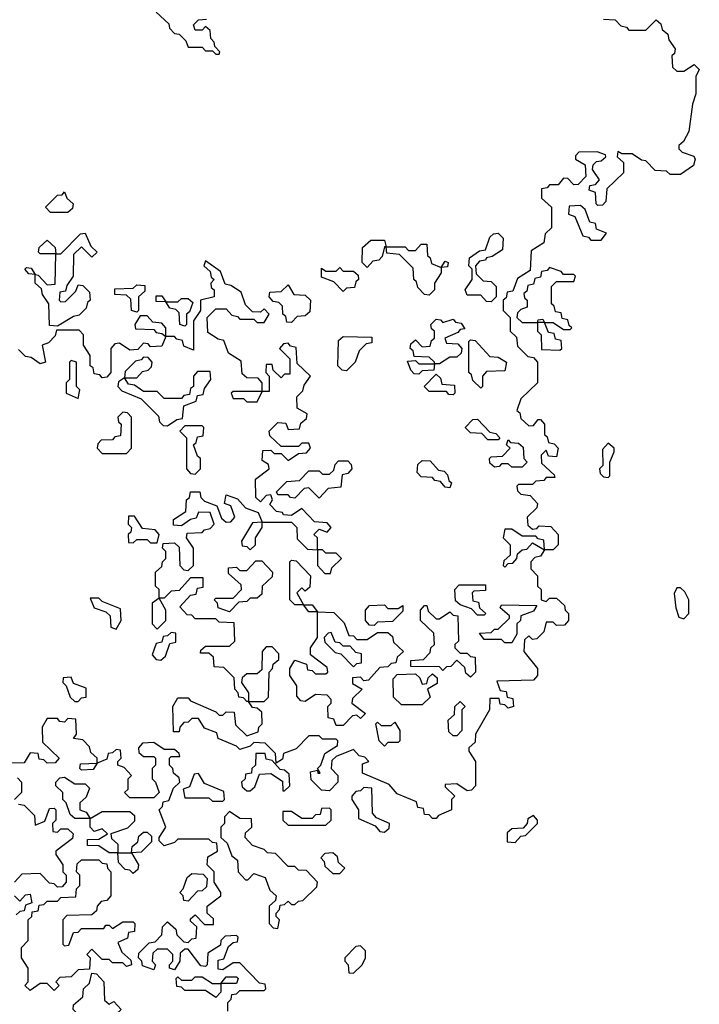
# Model space of a CAD drawing. Extents: x 2776963 to 2884430, y 684484 to 829250.
# Tile 114 of 256: x 2786655 to 2788630, y 782500 to 785360. Entities that reach past the tile are written whole.
import ezdxf

# ---------------------------------------------------------------- set-up
doc = ezdxf.new("R2010")
doc.units = 0

msp = doc.modelspace()

# ---------------------------------------------------------------- linework, layer by layer
at = {"layer": '0CON20XD'}
for points in [[(2787051.7, 785381.7), (2787088.3, 785348.3), (2787090, 785335), (2787105, 785320), (2787118.3, 785318.3), (2787138.3, 785298.3), (2787145, 785280), (2787185, 785280), (2787195, 785270), (2787215, 785270), (2787225, 785260), (2787235, 785260), (2787237, 785267), (2787221.7, 785281.7), (2787220, 785295), (2787210, 785305), (2787208.3, 785328.3), (2787195, 785340), (2787185, 785330), (2787165, 785330), (2787160, 785345), (2787175, 785360), (2787198.3, 785361.7)], [(2788351.7, 785361.7), (2788385, 785360), (2788401.7, 785341.7), (2788418.3, 785338.3), (2788425, 785330), (2788475, 785330), (2788505, 785360), (2788518.3, 785348.3), (2788521.7, 785331.7), (2788538.3, 785318.3), (2788541.7, 785301.7), (2788560, 785275), (2788558.3, 785261.7), (2788550, 785255), (2788551.7, 785221.7), (2788565, 785210), (2788585, 785210), (2788615, 785230), (2788630, 785215), (2788620, 785195), (2788620, 785145), (2788610, 785115), (2788600, 785035), (2788584, 785006), (2788570, 784995), (2788570, 784985), (2788580, 784975), (2788613.6, 784963.6), (2788617.5, 784955), (2788613.3, 784936.7), (2788575, 784910), (2788545, 784910), (2788535, 784920), (2788501.7, 784921.7), (2788475, 784950), (2788461.7, 784951.7), (2788435, 784970), (2788405, 784970), (2788393, 784977), (2788391.7, 784961.7), (2788410, 784945), (2788410, 784915), (2788361.7, 784868.3), (2788358.3, 784831.7), (2788348.3, 784821.7), (2788335, 784820), (2788330, 784825), (2788328.3, 784858.3), (2788310, 784865), (2788311.7, 784878.3), (2788328.3, 784881.7), (2788340, 784895), (2788320, 784925), (2788321.7, 784938.3), (2788331.7, 784948.3)], [(2788331.7, 784948.3), (2788345, 784950), (2788358.3, 784961.7), (2788357, 784967), (2788333.6, 784976.4), (2788280, 784975), (2788270, 784965), (2788270, 784955), (2788298.3, 784938.3), (2788300, 784905), (2788278.3, 784881.7), (2788265, 784880), (2788248.3, 784898.3), (2788235, 784900), (2788220, 784880), (2788195, 784880), (2788188.3, 784871.7), (2788171.7, 784868.3), (2788171.7, 784841.7), (2788200, 784815), (2788200, 784755), (2788181.7, 784738.3), (2788178.3, 784711.7), (2788141.7, 784688.3), (2788138.3, 784631.7), (2788101.7, 784608.3), (2788088.3, 784571.7), (2788071.7, 784568.3), (2788068.3, 784551.7), (2788060, 784545), (2788060, 784515), (2788080, 784495), (2788080, 784455), (2788098.3, 784438.3), (2788101.7, 784411.7), (2788131.7, 784381.7), (2788148.3, 784378.3), (2788160, 784365), (2788160, 784305), (2788111.7, 784258.3), (2788100, 784225), (2788108.3, 784218.3), (2788111.7, 784201.7), (2788135, 784180), (2788148.3, 784181.7), (2788161.7, 784198.3), (2788168.3, 784198.3), (2788180, 784185), (2788180, 784155), (2788188.3, 784148.3), (2788191.7, 784131.7), (2788208.3, 784128.3), (2788220, 784115), (2788215, 784090), (2788191.7, 784091.7), (2788185, 784110), (2788170, 784095), (2788171.7, 784071.7), (2788208.3, 784038.3), (2788210, 784030), (2788185, 784030), (2788178.3, 784021.7), (2788155, 784020), (2788145, 784010), (2788105, 784010), (2788100, 784005), (2788101.7, 783991.7), (2788111.7, 783981.7), (2788138.3, 783978.3), (2788160, 783955), (2788158.3, 783941.7), (2788130, 783915), (2788131.7, 783891.7), (2788145, 783880), (2788158.3, 783881.7), (2788165, 783890), (2788198.3, 783888.3), (2788220, 783865), (2788220, 783835), (2788205, 783820), (2788180, 783820), (2788178.3, 783848.3), (2788161.7, 783851.7), (2788155, 783860), (2788115, 783860), (2788085, 783880), (2788065, 783880), (2788060, 783855), (2788080, 783835), (2788080, 783805), (2788061.7, 783788.3), (2788060, 783775), (2788065, 783770), (2788075, 783780), (2788088.3, 783781.7), (2788100, 783795), (2788101.7, 783808.3), (2788115, 783820), (2788128.3, 783821.7), (2788145, 783840), (2788180, 783820), (2788168.3, 783801.7), (2788151.7, 783798.3), (2788140, 783785), (2788140, 783765), (2788160, 783745), (2788160, 783715), (2788170, 783705), (2788170, 783675), (2788185, 783670), (2788195, 783680), (2788215, 783680), (2788238.3, 783658.3), (2788240, 783645), (2788250, 783635), (2788250, 783615), (2788238.3, 783601.7), (2788215, 783600), (2788205, 783610), (2788185, 783610), (2788178.3, 783581.7), (2788158.3, 783561.7), (2788145, 783560), (2788135, 783570), (2788121.7, 783558.3), (2788120, 783525), (2788160, 783475), (2788160, 783455), (2788148.3, 783441.7), (2788041.7, 783438.3), (2788051.7, 783411.7), (2788068.3, 783408.3), (2788071.7, 783391.7), (2788088.3, 783388.3), (2788090, 783365), (2788075, 783360), (2788065, 783370), (2788051.7, 783371.7), (2788048.3, 783388.3), (2788021.7, 783388.3), (2788020, 783355), (2787980, 783285), (2787978.3, 783261.7), (2787960, 783245), (2787960, 783235), (2787980, 783205), (2787980, 783135), (2787968.3, 783121.7), (2787955, 783120), (2787925, 783140), (2787891.7, 783138.3), (2787891.7, 783131.7), (2787920, 783105), (2787910, 783095), (2787910, 783065), (2787871.7, 783048.3), (2787865, 783040), (2787855, 783040), (2787845, 783050), (2787831.7, 783051.7), (2787828.3, 783068.3), (2787811.7, 783071.7), (2787808.3, 783088.3), (2787751.7, 783111.7), (2787728.3, 783138.3), (2787651.7, 783171.7), (2787651.7, 783198.3), (2787670, 783205), (2787658.3, 783218.3), (2787641.7, 783221.7), (2787625, 783240), (2787575, 783220), (2787561.7, 783208.3), (2787560, 783185), (2787580, 783165), (2787580, 783145), (2787555, 783120), (2787531.7, 783121.7), (2787501.7, 783151.7), (2787500, 783175), (2787520, 783180), (2787521.7, 783171.7), (2787528.3, 783171.7), (2787520, 783185), (2787530, 783195), (2787541.7, 783228.3), (2787578.3, 783251.7), (2787580, 783265), (2787575, 783270), (2787535, 783270), (2787525, 783280), (2787495, 783280), (2787458.3, 783241.7), (2787421.7, 783228.3), (2787418.3, 783211.7), (2787400, 783200), (2787398.3, 783228.3), (2787368.3, 783258.3), (2787335, 783260), (2787325, 783250), (2787295, 783240), (2787285, 783250), (2787231.7, 783271.7), (2787228.3, 783288.3), (2787191.7, 783301.7), (2787175, 783330), (2787155, 783330), (2787145, 783320), (2787131.7, 783318.3), (2787120, 783305), (2787118.3, 783291.7), (2787101.7, 783291.7), (2787100, 783365), (2787115, 783390), (2787145, 783390), (2787151.7, 783381.7), (2787225, 783350), (2787235, 783340), (2787245, 783340), (2787255, 783350), (2787278.3, 783348.3), (2787281.7, 783311.7), (2787315, 783280), (2787348.3, 783291.7), (2787350, 783305), (2787360, 783315), (2787358.3, 783348.3), (2787345, 783360), (2787331.7, 783361.7), (2787320, 783380), (2787365, 783380), (2787378.3, 783391.7), (2787380, 783465), (2787390, 783475), (2787391.7, 783488.3), (2787408.3, 783501.7), (2787408.3, 783518.3), (2787388.3, 783538.3), (2787371.7, 783538.3), (2787360, 783525), (2787358.3, 783471.7), (2787345, 783460), (2787315, 783460), (2787301.7, 783448.3), (2787300, 783435), (2787320, 783405), (2787320, 783380), (2787315, 783380), (2787305, 783390), (2787291.7, 783391.7), (2787290, 783405), (2787280, 783415), (2787278.3, 783448.3), (2787248.3, 783478.3), (2787220, 783480), (2787218.3, 783508.3), (2787205, 783520), (2787180, 783520), (2787181.7, 783528.3), (2787195, 783540), (2787265, 783540), (2787280, 783555), (2787278.3, 783608.3), (2787235, 783610), (2787225, 783620), (2787165, 783620), (2787155, 783630), (2787141.7, 783631.7), (2787120, 783655), (2787151.7, 783688.3), (2787168.3, 783691.7), (2787171.7, 783708.3), (2787188.3, 783711.7), (2787188.3, 783738.3), (2787151.7, 783738.3), (2787118.3, 783701.7), (2787095, 783700), (2787075, 783680), (2787060, 783680), (2787060, 783705), (2787050, 783715), (2787050, 783755), (2787068.3, 783771.7), (2787070, 783785), (2787080, 783795), (2787080, 783815), (2787070, 783825), (2787071.7, 783838.3), (2787105, 783840), (2787118.3, 783828.3), (2787120, 783775), (2787131.7, 783761.7), (2787145, 783760), (2787160, 783775), (2787160, 783825), (2787140, 783855), (2787141.7, 783868.3), (2787185, 783870), (2787191.7, 783878.3), (2787208.3, 783881.7), (2787220, 783895), (2787208.3, 783928.3), (2787175, 783930), (2787168.3, 783911.7), (2787151.7, 783908.3), (2787125, 783890), (2787101.7, 783891.7), (2787101.7, 783908.3), (2787138.3, 783931.7), (2787140, 783965), (2787148.3, 783971.7), (2787151.7, 783988.3), (2787178.3, 783988.3), (2787181.7, 783971.7), (2787191.7, 783961.7), (2787228.3, 783948.3), (2787241.7, 783911.7), (2787255, 783900), (2787268.3, 783901.7), (2787280, 783915), (2787268.3, 783948.3), (2787250, 783955), (2787255, 783980), (2787288.3, 783968.3), (2787311.7, 783941.7), (2787348.3, 783928.3), (2787360, 783900), (2787331.7, 783898.3), (2787300, 783845), (2787301.7, 783831.7), (2787315, 783830), (2787325, 783820), (2787340, 783835), (2787340, 783855), (2787360, 783885), (2787360, 783900), (2787445, 783900), (2787460, 783885), (2787461.7, 783851.7), (2787491.7, 783821.7), (2787520, 783820), (2787520, 783775), (2787541.7, 783751.7), (2787558.3, 783751.7), (2787561.7, 783768.3), (2787590, 783795), (2787575, 783810), (2787545, 783810), (2787535, 783820), (2787520, 783820), (2787520, 783855), (2787510, 783865), (2787525, 783880), (2787548.3, 783871.7), (2787560, 783885), (2787548.3, 783898.3), (2787511.7, 783901.7), (2787475, 783940), (2787445, 783920), (2787421.7, 783921.7), (2787418.3, 783928.3), (2787401.7, 783931.7), (2787381.7, 783951.7), (2787390, 783965), (2787385, 783980), (2787371.7, 783978.3), (2787355, 783960), (2787341.7, 783971.7), (2787340, 784025), (2787380, 784055), (2787378.3, 784068.3), (2787360, 784080), (2787361.7, 784108.3), (2787385, 784110), (2787395, 784100), (2787415, 784100), (2787435, 784080), (2787465, 784100), (2787488.3, 784101.7), (2787500, 784115), (2787495, 784130), (2787475, 784130), (2787465, 784120), (2787415, 784120), (2787381.7, 784151.7), (2787380, 784165), (2787385, 784170)], [(2786795, 784800), (2786745, 784800), (2786730, 784815), (2786765, 784850), (2786778.3, 784851.7), (2786785, 784860), (2786791.7, 784841.7), (2786810, 784825), (2786808.3, 784811.7), (2786795, 784800)], [(2788345, 784720), (2788360, 784740), (2788331.7, 784751.7), (2788328.3, 784768.3), (2788311.7, 784771.7), (2788298.3, 784808.3), (2788285, 784820), (2788251.7, 784818.3), (2788250, 784795), (2788268.3, 784788.3), (2788291.7, 784731.7), (2788308.3, 784728.3), (2788315, 784720), (2788345, 784720)], [(2786765, 784470), (2786741.7, 784471.7), (2786740, 784535), (2786721.7, 784561.7), (2786718.3, 784578.3), (2786700, 784595), (2786700, 784620), (2786681.7, 784621.7), (2786670, 784635), (2786675, 784640), (2786688.3, 784638.3), (2786700, 784620), (2786708.3, 784618.3), (2786735, 784590), (2786758.3, 784591.7), (2786760, 784680), (2786715, 784680), (2786710, 784685), (2786711.7, 784698.3), (2786735, 784720), (2786758.3, 784698.3), (2786760, 784680), (2786775, 784680), (2786831.7, 784738.3), (2786845, 784740), (2786861.7, 784701.7), (2786880, 784685), (2786865, 784670), (2786835, 784700), (2786811.7, 784678.3), (2786810, 784615), (2786791.7, 784588.3), (2786788.3, 784571.7), (2786771.7, 784568.3), (2786770, 784545), (2786775, 784540), (2786788.3, 784541.7), (2786818.3, 784571.7), (2786825, 784590), (2786838.3, 784588.3), (2786858.3, 784568.3), (2786860, 784545), (2786851.7, 784538.3), (2786848.3, 784521.7), (2786828.3, 784501.7), (2786811.7, 784498.3), (2786765, 784470)], [(2788025, 784540), (2788011.7, 784541.7), (2787995, 784560), (2787955, 784560), (2787950, 784575), (2787970, 784605), (2787970, 784635), (2787960, 784645), (2787961.7, 784668.3), (2787991.7, 784688.3), (2788008.3, 784691.7), (2788021.7, 784728.3), (2788031.7, 784738.3), (2788045, 784740), (2788060, 784725), (2788058.3, 784691.7), (2788028.3, 784671.7), (2788011.7, 784668.3), (2788008.3, 784661.7), (2787991.7, 784658.3), (2787980, 784645), (2787981.7, 784621.7), (2788001.7, 784601.7), (2788025, 784600), (2788040, 784585), (2788040, 784555), (2788025, 784540)], [(2787845, 784560), (2787831.7, 784561.7), (2787811.7, 784581.7), (2787808.3, 784598.3), (2787800, 784605), (2787798.3, 784638.3), (2787758.3, 784678.3), (2787721.7, 784681.7), (2787720, 784700), (2787715, 784700), (2787708.3, 784671.7), (2787698.3, 784661.7), (2787681.7, 784658.3), (2787665, 784640), (2787650, 784655), (2787651.7, 784698.3), (2787675, 784720), (2787715, 784720), (2787720, 784700), (2787775, 784700), (2787785, 784690), (2787805, 784690), (2787821.7, 784708.3), (2787838.3, 784708.3), (2787840, 784675), (2787848.3, 784668.3), (2787851.7, 784651.7), (2787880, 784640), (2787891.7, 784658.3), (2787900, 784655), (2787898.3, 784641.7), (2787880, 784640), (2787880, 784625), (2787860, 784595), (2787860, 784575), (2787845, 784560)], [(2787385, 784170), (2787405, 784190), (2787428.3, 784188.3), (2787435, 784170), (2787468.3, 784171.7), (2787471.7, 784188.3), (2787488.3, 784201.7), (2787490, 784215), (2787461.7, 784231.7), (2787460, 784265), (2787478.3, 784281.7), (2787481.7, 784298.3), (2787500, 784325), (2787461.7, 784361.7), (2787458.3, 784408.3), (2787441.7, 784411.7), (2787435, 784420), (2787421.7, 784418.3), (2787410, 784405), (2787440, 784375), (2787440, 784330), (2787425, 784330), (2787415, 784320), (2787391.7, 784341.7), (2787388.3, 784358.3), (2787371.7, 784358.3), (2787370, 784335), (2787380, 784325), (2787380, 784280), (2787360, 784280), (2787360, 784305), (2787348.3, 784318.3), (2787315, 784320), (2787301.7, 784331.7), (2787298.3, 784368.3), (2787261.7, 784391.7), (2787248.3, 784428.3), (2787231.7, 784431.7), (2787201.7, 784451.7), (2787200, 784495), (2787225, 784520), (2787255, 784520), (2787271.7, 784501.7), (2787288.3, 784498.3), (2787295, 784490), (2787335, 784490), (2787345, 784480), (2787365, 784480), (2787380, 784505), (2787365, 784520), (2787355, 784510), (2787331.7, 784511.7), (2787311.7, 784531.7), (2787298.3, 784568.3), (2787268.3, 784588.3), (2787251.7, 784591.7), (2787238.3, 784628.3), (2787195, 784660), (2787190, 784645), (2787208.3, 784628.3), (2787211.7, 784611.7), (2787220, 784605), (2787210, 784595), (2787211.7, 784581.7), (2787220, 784575), (2787220, 784555), (2787180, 784545), (2787180, 784515), (2787160, 784485), (2787160, 784400), (2787131.7, 784411.7), (2787128.3, 784428.3), (2787111.7, 784431.7), (2787105, 784440), (2787080, 784440), (2787080, 784465), (2787068.3, 784478.3), (2787041.7, 784481.7), (2787025, 784500), (2787005, 784500), (2786990, 784475), (2786991.7, 784461.7), (2787045, 784460), (2787051.7, 784451.7), (2787068.3, 784448.3), (2787080, 784440), (2787068.3, 784411.7), (2787035, 784410), (2787028.3, 784418.3), (2787015, 784420), (2786998.3, 784401.7), (2786975, 784400), (2786945, 784420), (2786931.7, 784418.3), (2786920, 784405), (2786920, 784335), (2786908.3, 784321.7), (2786895, 784320), (2786888.3, 784328.3), (2786871.7, 784331.7), (2786868.3, 784348.3), (2786860, 784355), (2786860, 784385), (2786840, 784415), (2786840, 784445), (2786828.3, 784458.3), (2786761.7, 784458.3), (2786758.3, 784441.7), (2786738.3, 784421.7), (2786720, 784415), (2786730, 784365), (2786715, 784360), (2786688.3, 784378.3), (2786671.7, 784381.7), (2786651.7, 784401.7)], [(2787595, 784570), (2787568.3, 784598.3), (2787531.7, 784611.7), (2787531.7, 784638.3), (2787545, 784630), (2787575, 784630), (2787585, 784640), (2787595, 784630), (2787625, 784630), (2787638.3, 784618.3), (2787640, 784605), (2787631.7, 784598.3), (2787628.3, 784581.7), (2787605, 784580), (2787595, 784570)], [(2788255, 784460), (2788260, 784465), (2788251.7, 784471.7), (2788248.3, 784488.3), (2788231.7, 784491.7), (2788228.3, 784508.3), (2788211.7, 784511.7), (2788208.3, 784528.3), (2788200, 784535), (2788200, 784585), (2788215, 784600), (2788265, 784600), (2788270, 784615), (2788265, 784620), (2788235, 784620), (2788228.3, 784628.3), (2788195, 784640), (2788188.3, 784631.7), (2788171.7, 784628.3), (2788168.3, 784611.7), (2788151.7, 784608.3), (2788148.3, 784591.7), (2788131.7, 784588.3), (2788128.3, 784571.7), (2788120, 784565), (2788121.7, 784551.7), (2788130, 784545), (2788130, 784525), (2788111.7, 784518.3), (2788101.7, 784508.3), (2788100, 784495), (2788115, 784480), (2788160, 784480), (2788161.7, 784488.3), (2788175, 784490), (2788180, 784480), (2788205, 784480), (2788235, 784460), (2788255, 784460)], [(2786995, 784510), (2786980, 784515), (2786978.3, 784548.3), (2786965, 784560), (2786931.7, 784561.7), (2786931.7, 784578.3), (2786985, 784580), (2786995, 784590), (2787018.3, 784588.3), (2787018.3, 784571.7), (2787000, 784555), (2787000, 784515), (2786995, 784510)], [(2787445, 784480), (2787431.7, 784481.7), (2787428.3, 784498.3), (2787420, 784505), (2787418.3, 784528.3), (2787408.3, 784538.3), (2787391.7, 784541.7), (2787380, 784555), (2787381.7, 784568.3), (2787415, 784570), (2787435, 784590), (2787451.7, 784561.7), (2787485, 784560), (2787500, 784545), (2787498.3, 784511.7), (2787485, 784500), (2787461.7, 784498.3), (2787445, 784480)], [(2787135, 784470), (2787120, 784475), (2787118.3, 784508.3), (2787108.3, 784518.3), (2787091.7, 784521.7), (2787080, 784540), (2787051.7, 784541.7), (2787051.7, 784558.3), (2787068.3, 784558.3), (2787080, 784540), (2787115, 784540), (2787125, 784550), (2787145, 784550), (2787158.3, 784538.3), (2787148.3, 784511.7), (2787140, 784505), (2787140, 784475), (2787135, 784470)], [(2787815, 784330), (2787801.7, 784331.7), (2787791.7, 784341.7), (2787781.7, 784368.3), (2787805, 784370), (2787815, 784360), (2787860, 784360), (2787860, 784365), (2787845, 784380), (2787801.7, 784381.7), (2787798.3, 784398.3), (2787790, 784405), (2787791.7, 784418.3), (2787805, 784430), (2787825, 784410), (2787848.3, 784411.7), (2787851.7, 784428.3), (2787860, 784435), (2787860, 784455), (2787851.7, 784461.7), (2787850, 784475), (2787865, 784490), (2787878.3, 784488.3), (2787885, 784480), (2787915, 784490), (2787921.7, 784481.7), (2787938.3, 784478.3), (2787948.3, 784461.7), (2787935, 784460), (2787928.3, 784451.7), (2787890, 784435), (2787895, 784420), (2787928.3, 784418.3), (2787940, 784405), (2787938.3, 784391.7), (2787925, 784380), (2787905, 784380), (2787875, 784360), (2787860, 784360), (2787858.3, 784341.7), (2787825, 784340), (2787815, 784330)], [(2788225, 784400), (2788230, 784405), (2788228.3, 784428.3), (2788211.7, 784431.7), (2788208.3, 784448.3), (2788191.7, 784451.7), (2788180, 784480), (2788160, 784480), (2788160, 784455), (2788170, 784445), (2788171.7, 784401.7), (2788225, 784400)], [(2787605, 784340), (2787591.7, 784341.7), (2787580, 784355), (2787581.7, 784428.3), (2787595, 784440), (2787678.3, 784438.3), (2787678.3, 784421.7), (2787661.7, 784418.3), (2787641.7, 784398.3), (2787630, 784365), (2787605, 784340)], [(2787995, 784290), (2787971.7, 784311.7), (2787968.3, 784328.3), (2787960, 784335), (2787960, 784425), (2787965, 784430), (2787978.3, 784428.3), (2788021.7, 784381.7), (2788045, 784380), (2788070, 784365), (2788065, 784340), (2788011.7, 784338.3), (2788000, 784325), (2788000, 784295), (2787995, 784290)], [(2786825, 784260), (2786830, 784285), (2786820, 784295), (2786820, 784365), (2786805, 784370), (2786800, 784365), (2786800, 784315), (2786790, 784305), (2786790, 784275), (2786825, 784260)], [(2786995, 784320), (2787011.7, 784338.3), (2787028.3, 784341.7), (2787038.3, 784351.7), (2787040, 784365), (2787028.3, 784378.3), (2787015, 784380), (2787008.3, 784371.7), (2786991.7, 784368.3), (2786961.7, 784338.3), (2786960, 784320), (2786995, 784320)], [(2787085, 784180), (2787111.7, 784198.3), (2787128.3, 784201.7), (2787131.7, 784238.3), (2787168.3, 784251.7), (2787171.7, 784268.3), (2787188.3, 784271.7), (2787191.7, 784288.3), (2787210, 784315), (2787208.3, 784338.3), (2787171.7, 784338.3), (2787160, 784325), (2787160, 784295), (2787151.7, 784288.3), (2787148.3, 784271.7), (2787131.7, 784268.3), (2787125, 784260), (2787075, 784260), (2787055, 784280), (2787015, 784280), (2786988.3, 784298.3), (2786971.7, 784301.7), (2786960, 784320), (2786941.7, 784308.3), (2786940, 784295), (2786951.7, 784281.7), (2787008.3, 784258.3), (2787058.3, 784208.3), (2787061.7, 784191.7), (2787071.7, 784181.7), (2787085, 784180)], [(2787915, 784270), (2787901.7, 784271.7), (2787895, 784280), (2787845, 784280), (2787830, 784295), (2787865, 784330), (2787878.3, 784318.3), (2787881.7, 784301.7), (2787918.3, 784298.3), (2787920, 784275), (2787915, 784270)], [(2787345, 784250), (2787360, 784280), (2787275, 784280), (2787270, 784275), (2787275, 784260), (2787305, 784260), (2787315, 784250), (2787345, 784250)], [(2786965, 784100), (2786980, 784115), (2786980, 784205), (2786968.3, 784218.3), (2786955, 784220), (2786940, 784205), (2786941.7, 784191.7), (2786950, 784185), (2786948.3, 784151.7), (2786931.7, 784148.3), (2786925, 784140), (2786891.7, 784138.3), (2786881.7, 784128.3), (2786880, 784115), (2786895, 784100), (2786965, 784100)], [(2788045, 784140), (2788015, 784140), (2787998.3, 784158.3), (2787965, 784160), (2787950, 784175), (2787971.7, 784198.3), (2787985, 784200), (2788021.7, 784161.7), (2788038.3, 784158.3), (2788050, 784145), (2788045, 784140)], [(2787165, 784040), (2787180, 784055), (2787180, 784085), (2787171.7, 784091.7), (2787160, 784125), (2787168.3, 784131.7), (2787171.7, 784148.3), (2787188.3, 784151.7), (2787190, 784175), (2787185, 784180), (2787135, 784180), (2787120, 784165), (2787140, 784145), (2787140, 784055), (2787151.7, 784041.7), (2787165, 784040)], [(2788115, 784060), (2788085, 784060), (2788075, 784070), (2788055, 784070), (2788048.3, 784061.7), (2788035, 784060), (2788021.7, 784071.7), (2788020, 784085), (2788025, 784090), (2788058.3, 784091.7), (2788080, 784115), (2788070, 784125), (2788075, 784140), (2788081.7, 784131.7), (2788105, 784130), (2788118.3, 784118.3), (2788120, 784085), (2788130, 784075), (2788115, 784060)], [(2788365, 784030), (2788370, 784035), (2788370, 784075), (2788382.5, 784105), (2788382.5, 784115), (2788365, 784130), (2788348.3, 784111.7), (2788350, 784065), (2788340, 784055), (2788341.7, 784041.7), (2788351.7, 784031.7), (2788365, 784030)], [(2787525, 783970), (2787495, 784000), (2787481.7, 783998.3), (2787455, 783970), (2787441.7, 783971.7), (2787435, 783980), (2787405, 783980), (2787401.7, 783988.3), (2787431.7, 784018.3), (2787468.3, 784021.7), (2787495, 784050), (2787525, 784050), (2787535, 784040), (2787555, 784040), (2787568.3, 784051.7), (2787571.7, 784068.3), (2787581.7, 784078.3), (2787608.3, 784078.3), (2787618.3, 784068.3), (2787620, 784055), (2787608.3, 784041.7), (2787591.7, 784038.3), (2787588.3, 784001.7), (2787551.7, 783998.3), (2787525, 783970)], [(2787905, 784000), (2787891.7, 784001.7), (2787878.3, 784018.3), (2787861.7, 784021.7), (2787855, 784030), (2787821.7, 784031.7), (2787810, 784045), (2787811.7, 784068.3), (2787825, 784080), (2787848.3, 784078.3), (2787871.7, 784051.7), (2787888.3, 784048.3), (2787898.3, 784038.3), (2787901.7, 784021.7), (2787910, 784015), (2787905, 784000)], [(2787055, 783840), (2787060, 783865), (2787048.3, 783878.3), (2787011.7, 783881.7), (2786988.3, 783918.3), (2786971.7, 783918.3), (2786970, 783895), (2786980, 783885), (2786978.3, 783871.7), (2786970, 783865), (2786971.7, 783841.7), (2786985, 783840), (2786995, 783850), (2787025, 783850), (2787035, 783840), (2787055, 783840)], [(2787265, 783640), (2787231.7, 783651.7), (2787230, 783665), (2787220, 783675), (2787225, 783680), (2787275, 783680), (2787300, 783705), (2787298.3, 783718.3), (2787261.7, 783751.7), (2787261.7, 783768.3), (2787285, 783770), (2787295, 783760), (2787315, 783760), (2787341.7, 783788.3), (2787358.3, 783788.3), (2787390, 783755), (2787388.3, 783741.7), (2787360, 783715), (2787358.3, 783691.7), (2787345, 783680), (2787325, 783680), (2787315, 783670), (2787291.7, 783668.3), (2787265, 783640)], [(2787595, 783310), (2787575, 783310), (2787568.3, 783328.3), (2787551.7, 783331.7), (2787550, 783365), (2787560, 783375), (2787560, 783385), (2787548.3, 783398.3), (2787515, 783400), (2787485, 783380), (2787471.7, 783381.7), (2787460, 783395), (2787460, 783425), (2787440, 783455), (2787440, 783475), (2787455, 783500), (2787488.3, 783488.3), (2787491.7, 783471.7), (2787505, 783470), (2787515, 783460), (2787545, 783460), (2787550, 783465), (2787548.3, 783478.3), (2787500, 783515), (2787500, 783535), (2787520, 783565), (2787520, 783640), (2787495, 783640), (2787480, 783660), (2787455, 783660), (2787440, 783675), (2787440, 783785), (2787445, 783790), (2787458.3, 783788.3), (2787500, 783745), (2787498.3, 783711.7), (2787485, 783700), (2787475, 783710), (2787460, 783695), (2787480, 783660), (2787505, 783660), (2787520, 783640), (2787568.3, 783638.3), (2787598.3, 783608.3), (2787611.7, 783571.7), (2787625, 783570), (2787635, 783560), (2787665, 783560), (2787695, 783580), (2787725, 783580), (2787738.3, 783568.3), (2787741.7, 783551.7), (2787770, 783525), (2787751.7, 783508.3), (2787748.3, 783491.7), (2787735, 783490), (2787725, 783480), (2787701.7, 783478.3), (2787668.3, 783441.7), (2787655, 783440), (2787645, 783450), (2787621.7, 783448.3), (2787621.7, 783431.7), (2787650, 783415), (2787621.7, 783388.3), (2787620, 783375), (2787660, 783345), (2787645, 783330), (2787635, 783340), (2787621.7, 783338.3), (2787595, 783310)], [(2788005, 783630), (2787985, 783630), (2787968.3, 783648.3), (2787935, 783660), (2787921.7, 783671.7), (2787920, 783705), (2787931.7, 783718.3), (2788008.3, 783718.3), (2788008.3, 783701.7), (2787975, 783700), (2787970, 783695), (2787971.7, 783671.7), (2787988.3, 783668.3), (2787991.7, 783651.7), (2788010, 783635), (2788005, 783630)], [(2788585, 783620), (2788600, 783635), (2788600, 783675), (2788588.3, 783698.3), (2788575, 783710), (2788565, 783710), (2788557, 783693), (2788561.7, 783651.7), (2788570, 783625), (2788585, 783620)], [(2786935, 783590), (2786950, 783615), (2786948.3, 783648.3), (2786895, 783670), (2786885, 783680), (2786860, 783680), (2786871.7, 783651.7), (2786905, 783640), (2786918.3, 783628.3), (2786920, 783595), (2786935, 783590)], [(2787055, 783590), (2787080, 783615), (2787080, 783645), (2787060, 783680), (2787040, 783665), (2787040, 783605), (2787055, 783590)], [(2787685, 783600), (2787671.7, 783601.7), (2787660, 783615), (2787660, 783645), (2787671.7, 783658.3), (2787715, 783660), (2787725, 783650), (2787755, 783650), (2787768.3, 783658.3), (2787768.3, 783641.7), (2787738.3, 783611.7), (2787695, 783610), (2787685, 783600)], [(2787965, 783450), (2787951.7, 783461.7), (2787948.3, 783478.3), (2787925, 783500), (2787908.3, 783481.7), (2787895, 783480), (2787885, 783470), (2787875, 783480), (2787791.7, 783481.7), (2787791.7, 783498.3), (2787828.3, 783501.7), (2787848.3, 783521.7), (2787850, 783535), (2787860, 783545), (2787858.3, 783578.3), (2787820, 783615), (2787820, 783645), (2787831.7, 783658.3), (2787838.3, 783658.3), (2787841.7, 783641.7), (2787865, 783620), (2787875, 783620), (2787905, 783640), (2787915, 783630), (2787928.3, 783628.3), (2787930, 783555), (2787920, 783545), (2787920, 783535), (2787935, 783520), (2787955, 783520), (2787965, 783510), (2787978.3, 783508.3), (2787980, 783465), (2787965, 783450)], [(2788085, 783550), (2788065, 783550), (2788055, 783560), (2788005, 783560), (2787991.7, 783578.3), (2788025, 783580), (2788035, 783590), (2788045, 783590), (2788078.3, 783621.7), (2788078.3, 783628.3), (2788051.7, 783651.7), (2788055, 783660), (2788158.3, 783658.3), (2788148.3, 783641.7), (2788111.7, 783628.3), (2788110, 783615), (2788100, 783605), (2788100, 783575), (2788085, 783550)], [(2787065, 783500), (2787078.3, 783511.7), (2787091.7, 783548.3), (2787108.3, 783551.7), (2787108.3, 783578.3), (2787095, 783580), (2787085, 783570), (2787071.7, 783568.3), (2787068.3, 783551.7), (2787051.7, 783548.3), (2787040, 783515), (2787051.7, 783501.7), (2787065, 783500)], [(2787625, 783480), (2787635, 783490), (2787648.3, 783491.7), (2787648.3, 783518.3), (2787631.7, 783521.7), (2787615, 783540), (2787595, 783540), (2787585, 783550), (2787571.7, 783551.7), (2787560, 783580), (2787551.7, 783578.3), (2787540, 783565), (2787541.7, 783551.7), (2787571.7, 783521.7), (2787588.3, 783518.3), (2787625, 783480)], [(2786825, 783380), (2786835, 783390), (2786848.3, 783391.7), (2786848.3, 783418.3), (2786811.7, 783431.7), (2786805, 783450), (2786781.7, 783448.3), (2786780, 783435), (2786790, 783425), (2786801.7, 783391.7), (2786815, 783380), (2786825, 783380)], [(2787825, 783370), (2787765, 783370), (2787741.7, 783391.7), (2787740, 783445), (2787751.7, 783458.3), (2787805, 783460), (2787818.3, 783448.3), (2787825, 783430), (2787838.3, 783431.7), (2787841.7, 783448.3), (2787855, 783460), (2787868.3, 783448.3), (2787868.3, 783431.7), (2787840, 783415), (2787848.3, 783391.7), (2787825, 783370)], [(2787925, 783280), (2787915, 783280), (2787901.7, 783291.7), (2787900, 783325), (2787918.3, 783341.7), (2787920, 783365), (2787935, 783380), (2787950, 783365), (2787940, 783355), (2787940, 783295), (2787925, 783280)], [(2787260, 782480), (2787260, 782505), (2787270, 782515), (2787271.7, 782528.3), (2787285, 782530), (2787295, 782540), (2787365, 782540), (2787370, 782545), (2787368.3, 782558.3), (2787351.7, 782561.7), (2787295, 782620), (2787275, 782620), (2787245, 782600), (2787231.7, 782601.7), (2787231.7, 782628.3), (2787248.3, 782631.7), (2787261.7, 782668.3), (2787275, 782680), (2787288.3, 782681.7), (2787290, 782695), (2787285, 782700), (2787251.7, 782698.3), (2787240, 782685), (2787238.3, 782671.7), (2787201.7, 782648.3), (2787200, 782615), (2787195, 782610), (2787181.7, 782611.7), (2787145, 782660), (2787135, 782660), (2787121.7, 782648.3), (2787120, 782625), (2787105, 782600), (2787090, 782605), (2787090, 782615), (2787100, 782625), (2787100, 782645), (2787085, 782660), (2787055, 782660), (2787041.7, 782648.3), (2787040, 782625), (2787050, 782615), (2787045, 782600), (2787011.7, 782611.7), (2787010, 782625), (2787000, 782635), (2787001.7, 782648.3), (2787031.7, 782678.3), (2787048.3, 782681.7), (2787068.3, 782701.7), (2787070, 782725), (2787085, 782740), (2787108.3, 782718.3), (2787111.7, 782701.7), (2787131.7, 782681.7), (2787145, 782680), (2787155, 782690), (2787168.3, 782691.7), (2787170, 782725), (2787151.7, 782741.7), (2787151.7, 782748.3), (2787165, 782760), (2787191.7, 782731.7), (2787218.3, 782731.7), (2787218.3, 782748.3), (2787200, 782765), (2787200, 782785), (2787240, 782815), (2787240, 782825), (2787220, 782855), (2787220, 782885), (2787200, 782905), (2787201.7, 782928.3), (2787230, 782945), (2787228.3, 782968.3), (2787215, 782970), (2787205, 782980), (2787115, 782980), (2787105, 782970), (2787075, 782960), (2787060, 782975), (2787060, 782985), (2787080, 783015), (2787060, 783065), (2787070, 783075), (2787071.7, 783088.3), (2787088.3, 783091.7), (2787101.7, 783128.3), (2787120, 783145), (2787118.3, 783158.3), (2787101.7, 783171.7), (2787100, 783185), (2787090, 783195), (2787090, 783215), (2787095, 783220), (2787120, 783220), (2787118.3, 783228.3), (2787105, 783240), (2787075, 783240), (2787045, 783260), (2787011.7, 783258.3), (2787000, 783245), (2787001.7, 783231.7), (2787015, 783220), (2787045, 783220), (2787050, 783215), (2787050, 783195), (2787040, 783185), (2787040, 783155), (2787050, 783145), (2787060, 783115), (2787045, 783100), (2786975, 783100), (2786960, 783115), (2786970, 783125), (2786970, 783155), (2786980, 783165), (2786958.3, 783188.3), (2786940, 783195), (2786940, 783205), (2786950, 783215), (2786948.3, 783238.3), (2786935, 783240), (2786925, 783230), (2786911.7, 783228.3), (2786908.3, 783211.7), (2786880, 783200), (2786868.3, 783181.7), (2786835, 783180), (2786830, 783185), (2786831.7, 783198.3), (2786880, 783200), (2786880, 783215), (2786861.7, 783231.7), (2786858.3, 783248.3), (2786838.3, 783268.3), (2786811.7, 783271.7), (2786820, 783285), (2786818.3, 783328.3), (2786795, 783330), (2786785, 783320), (2786771.7, 783321.7), (2786765, 783330), (2786735, 783330), (2786720, 783305), (2786721.7, 783261.7), (2786770, 783215), (2786758.3, 783201.7), (2786735, 783200), (2786725, 783210), (2786711.7, 783211.7), (2786708.3, 783228.3), (2786685, 783230), (2786668.3, 783201.7), (2786595, 783200)], [(2787715, 783250), (2787700, 783265), (2787690, 783315), (2787695, 783320), (2787705, 783310), (2787735, 783310), (2787745, 783320), (2787760, 783295), (2787760, 783265), (2787755, 783260), (2787725, 783260), (2787715, 783250)], [(2787425, 783120), (2787440, 783135), (2787438.3, 783168.3), (2787425, 783180), (2787411.7, 783181.7), (2787388.3, 783208.3), (2787371.7, 783211.7), (2787368.3, 783228.3), (2787341.7, 783228.3), (2787340, 783195), (2787330, 783185), (2787328.3, 783171.7), (2787311.7, 783168.3), (2787310, 783155), (2787300, 783145), (2787301.7, 783131.7), (2787315, 783120), (2787325, 783120), (2787338.3, 783131.7), (2787351.7, 783168.3), (2787385, 783170), (2787418.3, 783148.3), (2787420, 783120), (2787425, 783120)], [(2786648.3, 783158.3), (2786660, 783145), (2786660, 783115), (2786640, 783095)], [(2786985, 782880), (2786975, 782890), (2786961.7, 782891.7), (2786941.7, 782911.7), (2786940, 782940), (2786915, 782940), (2786885, 782960), (2786851.7, 782961.7), (2786851.7, 782978.3), (2786885, 782980), (2786910, 782995), (2786895, 783010), (2786871.7, 783001.7), (2786860, 783015), (2786860, 783040), (2786815, 783040), (2786801.7, 783051.7), (2786790, 783085), (2786780, 783095), (2786780, 783115), (2786760, 783135), (2786760, 783145), (2786771.7, 783158.3), (2786785, 783160), (2786815, 783140), (2786845, 783140), (2786858.3, 783128.3), (2786848.3, 783101.7), (2786830, 783085), (2786830, 783065), (2786848.3, 783058.3), (2786860, 783040), (2786895, 783060), (2786975, 783060), (2786988.3, 783048.3), (2786988.3, 783031.7), (2786968.3, 783011.7), (2786920, 782995), (2786921.7, 782981.7), (2786940, 782965), (2786940, 782940), (2786980, 782940), (2786981.7, 782958.3), (2786998.3, 782971.7), (2787001.7, 782988.3), (2787015, 783000), (2787025, 783000), (2787038.3, 782988.3), (2787038.3, 782971.7), (2787008.3, 782941.7), (2786980, 782940), (2787000, 782905), (2786998.3, 782891.7), (2786985, 782880)], [(2787245, 783090), (2787250, 783095), (2787248.3, 783118.3), (2787191.7, 783141.7), (2787175, 783170), (2787161.7, 783168.3), (2787148.3, 783131.7), (2787130, 783125), (2787135, 783100), (2787205, 783100), (2787215, 783090), (2787245, 783090)], [(2787715, 783000), (2787728.3, 783011.7), (2787730, 783025), (2787691.7, 783041.7), (2787680, 783055), (2787678.3, 783128.3), (2787655, 783130), (2787645, 783120), (2787631.7, 783118.3), (2787620, 783105), (2787620, 783095), (2787640, 783065), (2787640, 783040), (2787688.3, 783018.3), (2787701.7, 783001.7), (2787715, 783000)], [(2786651.7, 783081.7), (2786668.3, 783078.3), (2786698.3, 783048.3), (2786700, 783020), (2786728.3, 783031.7), (2786741.7, 783068.3), (2786755, 783070), (2786760, 783065), (2786760, 783035), (2786750, 783025), (2786751.7, 783001.7), (2786765, 783000), (2786775, 783010), (2786795, 783010), (2786810, 782995), (2786808.3, 782981.7), (2786760, 782945), (2786760, 782935), (2786780, 782905), (2786780, 782885), (2786790, 782875), (2786790, 782855), (2786778.3, 782841.7), (2786765, 782840), (2786755, 782850), (2786741.7, 782851.7), (2786715, 782880), (2786661.7, 782878.3), (2786640, 782855)], [(2787545, 783020), (2787560, 783035), (2787560, 783065), (2787555, 783070), (2787531.7, 783068.3), (2787528.3, 783051.7), (2787515, 783050), (2787505, 783040), (2787475, 783040), (2787445, 783060), (2787420, 783060), (2787420, 783035), (2787435, 783020), (2787545, 783020)], [(2787405, 782720), (2787410, 782745), (2787400, 782755), (2787400, 782765), (2787410, 782775), (2787411.7, 782788.3), (2787425, 782790), (2787435, 782800), (2787445, 782790), (2787455, 782790), (2787465, 782800), (2787478.3, 782801.7), (2787518.3, 782841.7), (2787520, 782855), (2787488.3, 782888.3), (2787465, 782890), (2787455, 782900), (2787435, 782900), (2787398.3, 782938.3), (2787375, 782940), (2787365, 782950), (2787331.7, 782961.7), (2787310, 782985), (2787311.7, 782998.3), (2787330, 783015), (2787328.3, 783038.3), (2787295, 783040), (2787265, 783060), (2787250, 783045), (2787250, 783025), (2787240, 783015), (2787240, 782985), (2787258.3, 782968.3), (2787271.7, 782931.7), (2787288.3, 782918.3), (2787290, 782885), (2787311.7, 782861.7), (2787318.3, 782861.7), (2787335, 782880), (2787368.3, 782868.3), (2787381.7, 782831.7), (2787400, 782815), (2787398.3, 782801.7), (2787380, 782785), (2787380, 782735), (2787391.7, 782721.7), (2787405, 782720)], [(2788095, 782970), (2788111.7, 782988.3), (2788125, 782990), (2788160, 783025), (2788160, 783035), (2788148.3, 783048.3), (2788131.7, 783038.3), (2788130, 783025), (2788118.3, 783011.7), (2788085, 783010), (2788071.7, 782998.3), (2788071.7, 782971.7), (2788095, 782970)], [(2787585, 782880), (2787600, 782895), (2787581.7, 782911.7), (2787578.3, 782928.3), (2787565, 782940), (2787541.7, 782938.3), (2787530, 782925), (2787540, 782915), (2787541.7, 782901.7), (2787565, 782880), (2787585, 782880)], [(2786755, 782540), (2786735, 782560), (2786715, 782560), (2786685, 782540), (2786670, 782555), (2786680, 782565), (2786680, 782605), (2786660, 782635), (2786660, 782665), (2786680, 782685), (2786680, 782745), (2786690, 782755), (2786691.7, 782768.3), (2786708.3, 782771.7), (2786711.7, 782788.3), (2786725, 782790), (2786735, 782800), (2786765, 782800), (2786775, 782810), (2786818.3, 782811.7), (2786820, 782835), (2786830, 782845), (2786830, 782875), (2786820, 782885), (2786821.7, 782908.3), (2786835, 782920), (2786885, 782920), (2786895, 782910), (2786908.3, 782908.3), (2786910, 782895), (2786920, 782885), (2786920, 782815), (2786908.3, 782801.7), (2786891.7, 782798.3), (2786880, 782785), (2786878.3, 782771.7), (2786865, 782760), (2786791.7, 782758.3), (2786780, 782745), (2786780, 782675), (2786785, 782670), (2786798.3, 782671.7), (2786811.7, 782708.3), (2786825, 782710), (2786835, 782720), (2786900, 782720), (2786905, 782730), (2786915, 782730), (2786925, 782720), (2786955, 782740), (2786985, 782740), (2786990, 782735), (2786988.3, 782711.7), (2786971.7, 782708.3), (2786968.3, 782691.7), (2786940, 782680), (2786951.7, 782651.7), (2786978.3, 782628.3), (2786980, 782615), (2786965, 782610), (2786955, 782620), (2786925, 782620), (2786915, 782630), (2786895, 782630), (2786865, 782660), (2786850, 782645), (2786860, 782635), (2786858.3, 782601.7), (2786825, 782600), (2786805, 782580), (2786771.7, 782578.3), (2786760, 782565), (2786770, 782555), (2786755, 782540)], [(2787145, 782800), (2787131.7, 782801.7), (2787130, 782815), (2787120, 782825), (2787130, 782835), (2787141.7, 782868.3), (2787155, 782880), (2787188.3, 782878.3), (2787200, 782865), (2787198.3, 782841.7), (2787185, 782830), (2787171.7, 782828.3), (2787145, 782800)], [(2786640, 782815), (2786655, 782800), (2786671.7, 782818.3), (2786685, 782820), (2786690, 782795), (2786671.7, 782788.3), (2786668.3, 782771.7), (2786655, 782770), (2786645, 782760)], [(2787625, 782590), (2787650, 782615), (2787660, 782635), (2787660, 782655), (2787645, 782670), (2787631.7, 782668.3), (2787600, 782635), (2787600, 782625), (2787610, 782615), (2787611.7, 782591.7), (2787625, 782590)], [(2786905, 782430), (2786895, 782450), (2786875, 782450), (2786865, 782440), (2786855, 782450), (2786841.7, 782451.7), (2786810, 782485), (2786811.7, 782498.3), (2786838.3, 782521.7), (2786840, 782545), (2786858.3, 782561.7), (2786865, 782590), (2786878.3, 782588.3), (2786900, 782565), (2786901.7, 782511.7), (2786915, 782500), (2786928.3, 782508.3), (2786950, 782485), (2786921.7, 782458.3), (2786918.3, 782441.7), (2786905, 782430)], [(2787225, 782520), (2787195, 782540), (2787135, 782540), (2787125, 782550), (2787111.7, 782551.7), (2787110, 782575), (2787115, 782580), (2787125, 782570), (2787155, 782570), (2787165, 782580), (2787185, 782580), (2787215, 782560), (2787240, 782560), (2787255, 782580), (2787285, 782580), (2787290, 782575), (2787285, 782560), (2787240, 782560), (2787240, 782535), (2787225, 782520)]]:
    msp.add_lwpolyline(points, dxfattribs=at)

doc.saveas('drawing.dxf')
